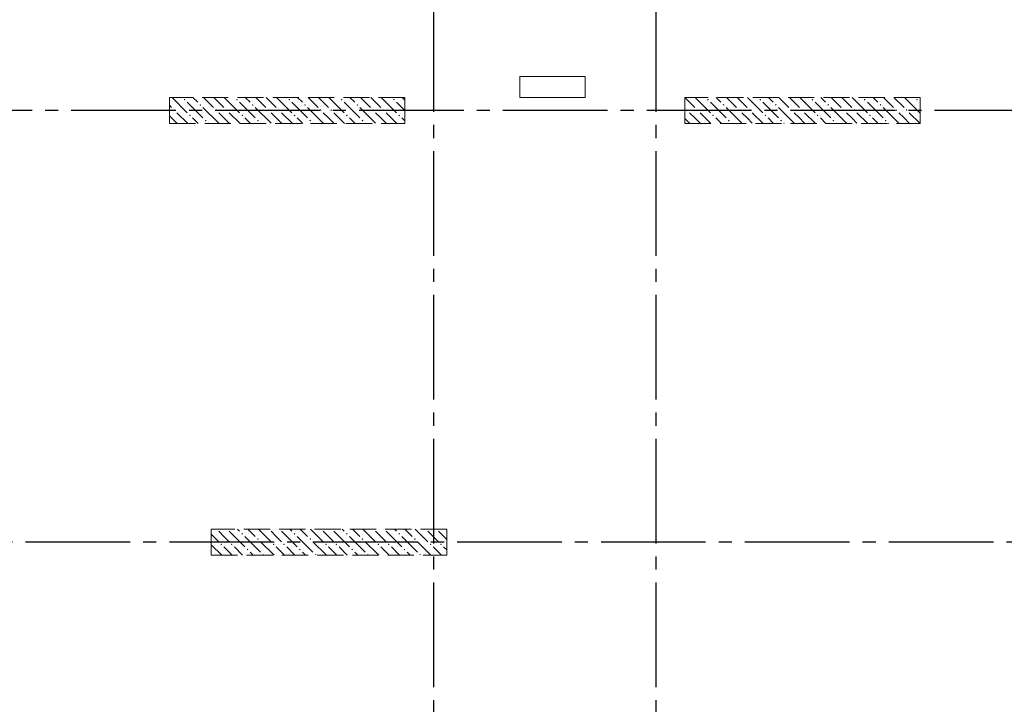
# Model space of a CAD drawing. Header units: millimetres. Extents: x 0 to 42908, y 0 to 59400.
# Tile 7 of 33: x 11459 to 18988, y 31189 to 36425. Entities that reach past the tile are written whole.
import ezdxf

# ---------------------------------------------------------------- set-up
doc = ezdxf.new("R2010")
doc.units = ezdxf.units.MM
doc.linetypes.add('______2', pattern=[270, 200, -70])
doc.linetypes.add('______5', pattern=[1100, 800, -100, 100, -100])
doc.layers.add('ЖБ Перекрытие верхний уровень', color=7, linetype='Continuous', lineweight=25, true_color=0xe0e0ff)
doc.layers.add('ЖБ Пилон', color=180, linetype='Continuous', lineweight=25)
doc.layers.add('Оси', color=40, linetype='______5', lineweight=18)

msp = doc.modelspace()

# ---------------------------------------------------------------- hatches: boundary and pattern name
at = {"layer": 'ЖБ Пилон', "linetype": 'Continuous', "lineweight": 18, "transparency": 33554687}
for points in [[(12714.453125, 35813.14086914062), (12720.95336914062, 35819.64111328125), (12727.45361328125, 35813.14086914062), (12720.95336914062, 35806.640625)], [(12834.45434570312, 35773.13842773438), (12840.95458984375, 35779.638671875), (12847.44873046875, 35773.13842773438), (12840.95458984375, 35766.63208007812)], [(13114.453125, 35813.14086914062), (13120.95336914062, 35819.64111328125), (13127.45361328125, 35813.14086914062), (13120.95336914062, 35806.640625)], [(13234.45434570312, 35773.13842773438), (13240.95458984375, 35779.638671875), (13247.44873046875, 35773.13842773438), (13240.95458984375, 35766.63208007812)], [(13514.453125, 35813.14086914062), (13520.95336914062, 35819.64111328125), (13527.45361328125, 35813.14086914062), (13520.95336914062, 35806.640625)], [(13634.45434570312, 35773.13842773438), (13640.95458984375, 35779.638671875), (13647.44873046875, 35773.13842773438), (13640.95458984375, 35766.63208007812)], [(13914.453125, 35813.14086914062), (13920.95336914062, 35819.64111328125), (13927.45361328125, 35813.14086914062), (13920.95336914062, 35806.640625)], [(14034.45434570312, 35773.13842773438), (14040.95458984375, 35779.638671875), (14047.44873046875, 35773.13842773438), (14040.95458984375, 35766.63208007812)], [(14314.453125, 35813.14086914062), (14320.95336914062, 35819.64111328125), (14327.45361328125, 35813.14086914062), (14320.95336914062, 35806.640625)], [(16714.453125, 35813.14086914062), (16720.95336914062, 35819.64111328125), (16727.45361328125, 35813.14086914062), (16720.95336914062, 35806.640625)], [(16834.45434570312, 35773.13842773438), (16840.94848632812, 35779.638671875), (16847.44873046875, 35773.13842773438), (16840.94848632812, 35766.63208007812)], [(17114.453125, 35813.14086914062), (17120.95336914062, 35819.64111328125), (17127.45361328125, 35813.14086914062), (17120.95336914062, 35806.640625)], [(17234.45434570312, 35773.13842773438), (17240.94848632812, 35779.638671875), (17247.44873046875, 35773.13842773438), (17240.94848632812, 35766.63208007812)], [(17514.453125, 35813.14086914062), (17520.95336914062, 35819.64111328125), (17527.45361328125, 35813.14086914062), (17520.95336914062, 35806.640625)], [(17634.45434570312, 35773.13842773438), (17640.94848632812, 35779.638671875), (17647.44873046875, 35773.13842773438), (17640.94848632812, 35766.63208007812)], [(17914.453125, 35813.14086914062), (17920.95336914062, 35819.64111328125), (17927.45361328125, 35813.14086914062), (17920.95336914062, 35806.640625)], [(18034.45434570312, 35773.13842773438), (18040.94848632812, 35779.638671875), (18047.44873046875, 35773.13842773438), (18040.94848632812, 35766.63208007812)], [(18314.453125, 35813.14086914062), (18320.95336914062, 35819.64111328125), (18327.45361328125, 35813.14086914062), (18320.95336914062, 35806.640625)], [(12634.45434570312, 35733.14208984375), (12640.95458984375, 35739.63623046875), (12647.44873046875, 35733.14208984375), (12640.95458984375, 35726.64184570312)], [(12754.443359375, 35693.1396484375), (12760.94970703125, 35699.63989257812), (12767.44995117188, 35693.1396484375), (12760.94970703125, 35686.63330078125)], [(12954.443359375, 35733.14208984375), (12960.94970703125, 35739.63623046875), (12967.44995117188, 35733.14208984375), (12960.94970703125, 35726.64184570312)], [(13034.45434570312, 35733.14208984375), (13040.95458984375, 35739.63623046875), (13047.44873046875, 35733.14208984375), (13040.95458984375, 35726.64184570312)], [(13154.44946289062, 35693.1396484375), (13160.94970703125, 35699.63989257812), (13167.44995117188, 35693.1396484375), (13160.94970703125, 35686.63330078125)], [(13354.44946289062, 35733.14208984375), (13360.94970703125, 35739.63623046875), (13367.44995117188, 35733.14208984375), (13360.94970703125, 35726.64184570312)], [(13434.45434570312, 35733.14208984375), (13440.95458984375, 35739.63623046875), (13447.44873046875, 35733.14208984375), (13440.95458984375, 35726.64184570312)], [(13554.44946289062, 35693.1396484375), (13560.94970703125, 35699.63989257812), (13567.44995117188, 35693.1396484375), (13560.94970703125, 35686.63330078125)], [(13754.44946289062, 35733.14208984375), (13760.94970703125, 35739.63623046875), (13767.44995117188, 35733.14208984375), (13760.94970703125, 35726.64184570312)], [(13834.45434570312, 35733.14208984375), (13840.95458984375, 35739.63623046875), (13847.44873046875, 35733.14208984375), (13840.95458984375, 35726.64184570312)], [(13954.44946289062, 35693.1396484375), (13960.94970703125, 35699.63989257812), (13967.44995117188, 35693.1396484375), (13960.94970703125, 35686.63330078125)], [(14154.44946289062, 35733.14208984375), (14160.94970703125, 35739.63623046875), (14167.44995117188, 35733.14208984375), (14160.94970703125, 35726.64184570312)], [(14234.45434570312, 35733.14208984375), (14240.95458984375, 35739.63623046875), (14247.44873046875, 35733.14208984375), (14240.95458984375, 35726.64184570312)], [(14354.44946289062, 35693.1396484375), (14360.94970703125, 35699.63989257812), (14367.44995117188, 35693.1396484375), (14360.94970703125, 35686.63330078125)], [(16554.44946289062, 35733.14208984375), (16560.94970703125, 35739.63623046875), (16567.44995117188, 35733.14208984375), (16560.94970703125, 35726.64184570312)], [(16634.45434570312, 35733.14208984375), (16640.94848632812, 35739.63623046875), (16647.44873046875, 35733.14208984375), (16640.94848632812, 35726.64184570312)], [(16754.44946289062, 35693.1396484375), (16760.94970703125, 35699.63989257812), (16767.44995117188, 35693.1396484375), (16760.94970703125, 35686.63330078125)], [(16954.44946289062, 35733.14208984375), (16960.94970703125, 35739.63623046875), (16967.44995117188, 35733.14208984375), (16960.94970703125, 35726.64184570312)], [(17034.45434570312, 35733.14208984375), (17040.94848632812, 35739.63623046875), (17047.44873046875, 35733.14208984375), (17040.94848632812, 35726.64184570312)], [(17154.44946289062, 35693.1396484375), (17160.94970703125, 35699.63989257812), (17167.44995117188, 35693.1396484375), (17160.94970703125, 35686.63330078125)], [(17354.44946289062, 35733.14208984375), (17360.94970703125, 35739.63623046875), (17367.44995117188, 35733.14208984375), (17360.94970703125, 35726.64184570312)], [(17434.45434570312, 35733.14208984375), (17440.94848632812, 35739.63623046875), (17447.44873046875, 35733.14208984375), (17440.94848632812, 35726.64184570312)], [(17554.44946289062, 35693.1396484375), (17560.94970703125, 35699.63989257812), (17567.44995117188, 35693.1396484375), (17560.94970703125, 35686.63330078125)], [(17754.44946289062, 35733.14208984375), (17760.94970703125, 35739.63623046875), (17767.44995117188, 35733.14208984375), (17760.94970703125, 35726.64184570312)], [(17834.45434570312, 35733.14208984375), (17840.94848632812, 35739.63623046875), (17847.44873046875, 35733.14208984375), (17840.94848632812, 35726.64184570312)], [(17954.44946289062, 35693.1396484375), (17960.94970703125, 35699.63989257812), (17967.44995117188, 35693.1396484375), (17960.94970703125, 35686.63330078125)], [(18154.44946289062, 35733.14208984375), (18160.94970703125, 35739.63623046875), (18167.44995117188, 35733.14208984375), (18160.94970703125, 35726.64184570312)], [(18234.45434570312, 35733.14208984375), (18240.94848632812, 35739.63623046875), (18247.44873046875, 35733.14208984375), (18240.94848632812, 35726.64184570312)], [(12874.45068359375, 35653.13110351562), (12880.95092773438, 35659.63745117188), (12887.451171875, 35653.13110351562), (12880.95092773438, 35646.64306640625)], [(13274.45068359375, 35653.13110351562), (13280.95092773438, 35659.63745117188), (13287.451171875, 35653.13110351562), (13280.95092773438, 35646.64306640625)], [(13674.45068359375, 35653.13110351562), (13680.95092773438, 35659.63745117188), (13687.451171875, 35653.13110351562), (13680.95092773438, 35646.64306640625)], [(14074.45068359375, 35653.13110351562), (14080.95092773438, 35659.63745117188), (14087.451171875, 35653.13110351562), (14080.95092773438, 35646.64306640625)], [(16874.45068359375, 35653.13110351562), (16880.95092773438, 35659.63745117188), (16887.451171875, 35653.13110351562), (16880.95092773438, 35646.64306640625)], [(17274.45068359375, 35653.13110351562), (17280.95092773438, 35659.63745117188), (17287.451171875, 35653.13110351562), (17280.95092773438, 35646.64306640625)], [(17674.45068359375, 35653.13110351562), (17680.95092773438, 35659.63745117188), (17687.451171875, 35653.13110351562), (17680.95092773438, 35646.64306640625)], [(18074.45068359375, 35653.13110351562), (18080.95092773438, 35659.63745117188), (18087.451171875, 35653.13110351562), (18080.95092773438, 35646.64306640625)], [(12964.306640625, 32529.99877929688), (12960.94970703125, 32526.64184570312), (12957.58962138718, 32529.99877929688)], [(13044.30837138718, 32529.99877929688), (13040.95458984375, 32526.64184570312), (13037.59765625, 32529.99877929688)], [(13364.306640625, 32529.99877929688), (13360.94970703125, 32526.64184570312), (13357.5927734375, 32529.99877929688)], [(13444.30837138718, 32529.99877929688), (13440.95458984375, 32526.64184570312), (13437.59765625, 32529.99877929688)], [(13764.306640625, 32529.99877929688), (13760.94970703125, 32526.64184570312), (13757.5927734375, 32529.99877929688)], [(13844.30837138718, 32529.99877929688), (13840.95458984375, 32526.64184570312), (13837.59765625, 32529.99877929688)], [(14164.306640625, 32529.99877929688), (14160.94970703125, 32526.64184570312), (14157.5927734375, 32529.99877929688)], [(14244.30837138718, 32529.99877929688), (14240.95458984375, 32526.64184570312), (14237.59765625, 32529.99877929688)], [(14564.306640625, 32529.99877929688), (14560.94970703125, 32526.64184570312), (14557.5927734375, 32529.99877929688)], [(14644.30837138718, 32529.99877929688), (14640.95458984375, 32526.64184570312), (14637.59765625, 32529.99877929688)], [(13154.44946289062, 32493.1396484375), (13160.94970703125, 32499.63989257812), (13167.44995117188, 32493.1396484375), (13160.94970703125, 32486.63330078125)], [(13274.45068359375, 32453.13110351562), (13280.95092773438, 32459.63745117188), (13287.451171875, 32453.13110351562), (13280.95092773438, 32446.64306640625)], [(13554.44946289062, 32493.1396484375), (13560.94970703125, 32499.63989257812), (13567.44995117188, 32493.1396484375), (13560.94970703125, 32486.63330078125)], [(13674.45068359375, 32453.13110351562), (13680.95092773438, 32459.63745117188), (13687.451171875, 32453.13110351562), (13680.95092773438, 32446.64306640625)], [(13954.44946289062, 32493.1396484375), (13960.94970703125, 32499.63989257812), (13967.44995117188, 32493.1396484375), (13960.94970703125, 32486.63330078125)], [(14074.45068359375, 32453.13110351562), (14080.95092773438, 32459.63745117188), (14087.451171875, 32453.13110351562), (14080.95092773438, 32446.64306640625)], [(14354.44946289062, 32493.1396484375), (14360.94970703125, 32499.63989257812), (14367.44995117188, 32493.1396484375), (14360.94970703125, 32486.63330078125)], [(14474.45068359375, 32453.13110351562), (14480.95092773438, 32459.63745117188), (14487.451171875, 32453.13110351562), (14480.95092773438, 32446.64306640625)], [(12994.45190429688, 32413.14086914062), (13000.9521484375, 32419.64111328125), (13007.45239257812, 32413.14086914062), (13000.9521484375, 32406.63452148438)], [(13074.45068359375, 32413.14086914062), (13080.95092773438, 32419.64111328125), (13087.451171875, 32413.14086914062), (13080.95092773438, 32406.63452148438)], [(13194.45190429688, 32373.13232421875), (13200.9521484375, 32379.638671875), (13207.45239257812, 32373.13232421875), (13200.9521484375, 32366.63208007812)], [(13394.45190429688, 32413.14086914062), (13400.9521484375, 32419.64111328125), (13407.45239257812, 32413.14086914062), (13400.9521484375, 32406.63452148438)], [(13474.45068359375, 32413.14086914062), (13480.95092773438, 32419.64111328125), (13487.451171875, 32413.14086914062), (13480.95092773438, 32406.63452148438)], [(13594.45190429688, 32373.13232421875), (13600.9521484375, 32379.638671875), (13607.45239257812, 32373.13232421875), (13600.9521484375, 32366.63208007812)], [(13794.45190429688, 32413.14086914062), (13800.9521484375, 32419.64111328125), (13807.45239257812, 32413.14086914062), (13800.9521484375, 32406.63452148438)], [(13874.45068359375, 32413.14086914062), (13880.95092773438, 32419.64111328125), (13887.451171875, 32413.14086914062), (13880.95092773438, 32406.63452148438)], [(13994.45190429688, 32373.13232421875), (14000.9521484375, 32379.638671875), (14007.45239257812, 32373.13232421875), (14000.9521484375, 32366.63208007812)], [(14194.45190429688, 32413.14086914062), (14200.9521484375, 32419.64111328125), (14207.45239257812, 32413.14086914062), (14200.9521484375, 32406.63452148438)], [(14274.45068359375, 32413.14086914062), (14280.95092773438, 32419.64111328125), (14287.451171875, 32413.14086914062), (14280.95092773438, 32406.63452148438)], [(14394.45190429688, 32373.13232421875), (14400.9521484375, 32379.638671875), (14407.45239257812, 32373.13232421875), (14400.9521484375, 32366.63208007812)], [(14594.45190429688, 32413.14086914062), (14600.9521484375, 32419.64111328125), (14607.45239257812, 32413.14086914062), (14600.9521484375, 32406.63452148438)], [(14674.45068359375, 32413.14086914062), (14680.95092773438, 32419.64111328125), (14687.451171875, 32413.14086914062), (14680.95092773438, 32406.63452148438)], [(12923.9990234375, 32336.59343594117), (12927.45361328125, 32333.14208984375), (12924.31030273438, 32329.99877929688), (12923.9990234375, 32329.99877929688)], [(13314.453125, 32333.14208984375), (13320.95336914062, 32339.63623046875), (13327.45361328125, 32333.14208984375), (13324.31030273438, 32329.99877929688), (13317.59643554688, 32329.99877929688)], [(13714.453125, 32333.14208984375), (13720.95336914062, 32339.63623046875), (13727.45361328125, 32333.14208984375), (13724.31030273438, 32329.99877929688), (13717.59643554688, 32329.99877929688)], [(14114.453125, 32333.14208984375), (14120.95336914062, 32339.63623046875), (14127.45361328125, 32333.14208984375), (14124.31030273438, 32329.99877929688), (14117.59643554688, 32329.99877929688)], [(14514.453125, 32333.14208984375), (14520.95336914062, 32339.63623046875), (14527.45361328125, 32333.14208984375), (14524.31030273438, 32329.99877929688), (14517.59643554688, 32329.99877929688)]]:
    msp.add_hatch(color=7, dxfattribs=at).paths.add_polyline_path(points, flags=16)

# ---------------------------------------------------------------- linework, layer by layer
at = {"layer": 'ЖБ Перекрытие верхний уровень', "color": 7, "linetype": 'Continuous', "lineweight": 18, "transparency": 33554687}
for p, q in [((15783.99658203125, 35990.00244140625), (15283.99658203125, 35990.00244140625)), ((15283.99658203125, 35990.00244140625), (15283.99658203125, 35829.99877929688)), ((15783.99658203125, 35829.99877929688), (15783.99658203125, 35990.00244140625)), ((15283.99658203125, 35829.99877929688), (15783.99658203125, 35829.99877929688))]:
    msp.add_line(p, q, dxfattribs=at)
at = {"layer": 'ЖБ Пилон', "color": 253, "linetype": '______2', "lineweight": 13, "true_color": 0xa0a0a0, "transparency": 33554687}
for p, q in [((14403.99780273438, 35829.99877929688), (12603.99780273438, 35829.99877929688)), ((12603.99780273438, 35829.99877929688), (12603.99780273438, 35629.99877929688)), ((14403.99780273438, 35629.99877929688), (14403.99780273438, 35829.99877929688)), ((18344.00024414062, 35829.99877929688), (16544.00024414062, 35829.99877929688)), ((16544.00024414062, 35829.99877929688), (16544.00024414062, 35629.99877929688)), ((18344.00024414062, 35629.99877929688), (18344.00024414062, 35829.99877929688)), ((12603.99780273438, 35629.99877929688), (14403.99780273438, 35629.99877929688)), ((16544.00024414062, 35629.99877929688), (18344.00024414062, 35629.99877929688)), ((14723.9990234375, 32529.99877929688), (12923.9990234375, 32529.99877929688)), ((12923.9990234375, 32529.99877929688), (12923.9990234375, 32329.99877929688)), ((14723.9990234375, 32329.99877929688), (14723.9990234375, 32529.99877929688)), ((12923.9990234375, 32329.99877929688), (14723.9990234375, 32329.99877929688))]:
    msp.add_line(p, q, dxfattribs=at)
at = {"layer": 'ЖБ Пилон', "color": 9, "linetype": 'Continuous', "lineweight": 18, "true_color": 0xc7c7c7, "transparency": 33554687}
for p, q in [((12603.99780273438, 35770.08925717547), (12620.95336914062, 35753.13110351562)), ((12624.09667968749, 35829.99877929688), (12740.95458984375, 35713.14086914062)), ((12740.95458984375, 35793.1396484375), (12860.94970703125, 35673.13842773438)), ((12820.95336914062, 35793.1396484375), (12784.09423828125, 35829.99877929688)), ((12864.09277779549, 35829.99877929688), (12940.95458984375, 35753.13110351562)), ((12944.09742082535, 35829.99877929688), (13020.95336914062, 35753.13110351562)), ((13024.09667968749, 35829.99877929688), (13140.95458984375, 35713.14086914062)), ((13140.95458984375, 35793.1396484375), (13260.94970703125, 35673.13842773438)), ((13220.95336914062, 35793.1396484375), (13184.09423828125, 35829.99877929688)), ((13264.09277779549, 35829.99877929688), (13340.95458984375, 35753.13110351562)), ((13344.09742082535, 35829.99877929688), (13420.95336914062, 35753.13110351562)), ((13424.09667968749, 35829.99877929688), (13540.95458984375, 35713.14086914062)), ((13540.95458984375, 35793.1396484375), (13660.94970703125, 35673.13842773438)), ((13620.95336914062, 35793.1396484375), (13584.09423828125, 35829.99877929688)), ((13664.09277779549, 35829.99877929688), (13740.95458984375, 35753.13110351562)), ((13744.09742082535, 35829.99877929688), (13820.95336914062, 35753.13110351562)), ((13824.09667968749, 35829.99877929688), (13940.95458984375, 35713.14086914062)), ((13940.95458984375, 35793.1396484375), (14060.94970703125, 35673.13842773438)), ((14020.95336914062, 35793.1396484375), (13984.09423828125, 35829.99877929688)), ((14064.09277779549, 35829.99877929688), (14140.95458984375, 35753.13110351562)), ((14144.09742082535, 35829.99877929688), (14220.95336914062, 35753.13110351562)), ((14224.09667968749, 35829.99877929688), (14340.95458984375, 35713.14086914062)), ((14340.95458984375, 35793.1396484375), (14403.99780273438, 35730.09322887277)), ((14403.99780273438, 35810.09521484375), (14384.09423828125, 35829.99877929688)), ((16544.09155709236, 35829.99877929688), (16620.95336914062, 35753.13110351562)), ((16624.09651981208, 35829.99877929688), (16740.94848632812, 35713.14086914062)), ((16740.94848632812, 35793.1396484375), (16860.94970703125, 35673.13842773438)), ((16820.95336914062, 35793.1396484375), (16784.09423828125, 35829.99877929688)), ((16864.09253801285, 35829.99877929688), (16940.94848632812, 35753.13110351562)), ((16944.09155709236, 35829.99877929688), (17020.95336914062, 35753.13110351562)), ((17024.09651981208, 35829.99877929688), (17140.94848632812, 35713.14086914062)), ((17140.94848632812, 35793.1396484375), (17260.94970703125, 35673.13842773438)), ((17220.95336914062, 35793.1396484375), (17184.09423828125, 35829.99877929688)), ((17264.09253801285, 35829.99877929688), (17340.94848632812, 35753.13110351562)), ((17344.09155709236, 35829.99877929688), (17420.95336914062, 35753.13110351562)), ((17424.09651981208, 35829.99877929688), (17540.94848632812, 35713.14086914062)), ((17540.94848632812, 35793.1396484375), (17660.94970703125, 35673.13842773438)), ((17620.95336914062, 35793.1396484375), (17584.09423828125, 35829.99877929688)), ((17664.09253801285, 35829.99877929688), (17740.94848632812, 35753.13110351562)), ((17744.09155709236, 35829.99877929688), (17820.95336914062, 35753.13110351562)), ((17824.09651981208, 35829.99877929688), (17940.94848632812, 35713.14086914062)), ((17940.94848632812, 35793.1396484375), (18060.94970703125, 35673.13842773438)), ((18020.95336914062, 35793.1396484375), (17984.09423828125, 35829.99877929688)), ((18064.09253801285, 35829.99877929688), (18140.94848632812, 35753.13110351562)), ((18144.09155709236, 35829.99877929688), (18220.95336914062, 35753.13110351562)), ((18224.09651981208, 35829.99877929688), (18340.94848632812, 35713.14086914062)), ((18340.94848632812, 35793.1396484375), (18344.00024414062, 35790.087890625)), ((12620.95336914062, 35673.13842773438), (12603.99780273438, 35690.09399414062)), ((12660.94970703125, 35713.14086914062), (12744.09179687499, 35629.99877929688)), ((12860.94970703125, 35753.13110351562), (12980.95092773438, 35633.14208984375)), ((13020.95336914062, 35673.13842773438), (12980.95092773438, 35713.14086914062)), ((13060.94970703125, 35713.14086914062), (13144.09179687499, 35629.99877929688)), ((13260.94970703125, 35753.13110351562), (13380.95092773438, 35633.14208984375)), ((13420.95336914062, 35673.13842773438), (13380.95092773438, 35713.14086914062)), ((13460.94970703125, 35713.14086914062), (13544.09179687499, 35629.99877929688)), ((13660.94970703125, 35753.13110351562), (13780.95092773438, 35633.14208984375)), ((13820.95336914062, 35673.13842773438), (13780.95092773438, 35713.14086914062)), ((13860.94970703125, 35713.14086914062), (13944.09179687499, 35629.99877929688)), ((14060.94970703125, 35753.13110351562), (14180.95092773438, 35633.14208984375)), ((14220.95336914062, 35673.13842773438), (14180.95092773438, 35713.14086914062)), ((14260.94970703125, 35713.14086914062), (14344.09179687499, 35629.99877929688)), ((16620.95336914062, 35673.13842773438), (16580.95092773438, 35713.14086914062)), ((16660.94970703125, 35713.14086914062), (16744.091796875, 35629.99877929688)), ((16860.94970703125, 35753.13110351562), (16980.95092773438, 35633.14208984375)), ((17020.95336914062, 35673.13842773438), (16980.95092773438, 35713.14086914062)), ((17060.94970703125, 35713.14086914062), (17144.091796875, 35629.99877929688)), ((17260.94970703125, 35753.13110351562), (17380.95092773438, 35633.14208984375)), ((17420.95336914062, 35673.13842773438), (17380.95092773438, 35713.14086914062)), ((17460.94970703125, 35713.14086914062), (17544.091796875, 35629.99877929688)), ((17660.94970703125, 35753.13110351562), (17780.95092773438, 35633.14208984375)), ((17820.95336914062, 35673.13842773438), (17780.95092773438, 35713.14086914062)), ((17860.94970703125, 35713.14086914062), (17944.091796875, 35629.99877929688)), ((18060.94970703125, 35753.13110351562), (18180.95092773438, 35633.14208984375)), ((18220.95336914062, 35673.13842773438), (18180.95092773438, 35713.14086914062)), ((18260.94970703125, 35713.14086914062), (18344.00024414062, 35630.09033203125)), ((12660.94970703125, 35633.14208984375), (12620.95336914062, 35673.13842773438)), ((12780.95092773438, 35673.13842773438), (12824.08838210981, 35629.99877929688)), ((12904.09545898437, 35629.99877929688), (12900.9521484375, 35633.14208984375)), ((13060.94970703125, 35633.14208984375), (13020.95336914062, 35673.13842773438)), ((13180.95092773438, 35673.13842773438), (13224.08838210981, 35629.99877929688)), ((13304.09545898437, 35629.99877929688), (13300.9521484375, 35633.14208984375)), ((13460.94970703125, 35633.14208984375), (13420.95336914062, 35673.13842773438)), ((13580.95092773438, 35673.13842773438), (13624.08838210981, 35629.99877929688)), ((13704.09545898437, 35629.99877929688), (13700.9521484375, 35633.14208984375)), ((13860.94970703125, 35633.14208984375), (13820.95336914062, 35673.13842773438)), ((13980.95092773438, 35673.13842773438), (14024.08838210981, 35629.99877929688)), ((14104.09545898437, 35629.99877929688), (14100.9521484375, 35633.14208984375)), ((14260.94970703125, 35633.14208984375), (14220.95336914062, 35673.13842773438)), ((14380.95092773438, 35673.13842773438), (14403.99780273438, 35650.09038052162)), ((16544.00024414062, 35670.08901465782), (16580.95092773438, 35633.14208984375)), ((16660.94970703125, 35633.14208984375), (16620.95336914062, 35673.13842773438)), ((16780.95092773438, 35673.13842773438), (16824.0883821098, 35629.99877929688)), ((16904.09545898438, 35629.99877929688), (16900.9521484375, 35633.14208984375)), ((17060.94970703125, 35633.14208984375), (17020.95336914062, 35673.13842773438)), ((17180.95092773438, 35673.13842773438), (17224.0883821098, 35629.99877929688)), ((17304.09545898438, 35629.99877929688), (17300.9521484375, 35633.14208984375)), ((17460.94970703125, 35633.14208984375), (17420.95336914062, 35673.13842773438)), ((17580.95092773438, 35673.13842773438), (17624.0883821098, 35629.99877929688)), ((17704.09545898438, 35629.99877929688), (17700.9521484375, 35633.14208984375)), ((17860.94970703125, 35633.14208984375), (17820.95336914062, 35673.13842773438)), ((17980.95092773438, 35673.13842773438), (18024.0883821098, 35629.99877929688)), ((18104.09545898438, 35629.99877929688), (18100.9521484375, 35633.14208984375)), ((18260.94970703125, 35633.14208984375), (18220.95336914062, 35673.13842773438)), ((13124.09667968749, 32529.99877929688), (13140.95458984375, 32513.14086914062)), ((13204.08903635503, 32529.99877929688), (13260.94970703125, 32473.13232421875)), ((13284.08438460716, 32529.99877929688), (13380.95092773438, 32433.14208984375)), ((13524.09667968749, 32529.99877929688), (13540.95458984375, 32513.14086914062)), ((13604.08903635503, 32529.99877929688), (13660.94970703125, 32473.13232421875)), ((13684.08438460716, 32529.99877929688), (13780.95092773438, 32433.14208984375)), ((13924.09667968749, 32529.99877929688), (13940.95458984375, 32513.14086914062)), ((14004.08903635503, 32529.99877929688), (14060.94970703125, 32473.13232421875)), ((14084.08438460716, 32529.99877929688), (14180.95092773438, 32433.14208984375)), ((14324.09667968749, 32529.99877929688), (14340.95458984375, 32513.14086914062)), ((14404.08903635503, 32529.99877929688), (14460.94970703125, 32473.13232421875)), ((14484.08438460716, 32529.99877929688), (14580.95092773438, 32433.14208984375)), ((12923.9990234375, 32490.08820075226), (12980.95092773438, 32433.14208984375)), ((13020.95336914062, 32473.13232421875), (12980.95092773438, 32513.14086914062)), ((13060.94970703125, 32433.14208984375), (13020.95336914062, 32473.13232421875)), ((13060.94970703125, 32513.14086914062), (13180.95092773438, 32393.1396484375)), ((13180.95092773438, 32473.13232421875), (13300.9521484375, 32353.13110351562)), ((13420.95336914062, 32473.13232421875), (13380.95092773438, 32513.14086914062)), ((13460.94970703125, 32433.14208984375), (13420.95336914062, 32473.13232421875)), ((13460.94970703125, 32513.14086914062), (13580.95092773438, 32393.1396484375)), ((13580.95092773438, 32473.13232421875), (13700.9521484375, 32353.13110351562)), ((13820.95336914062, 32473.13232421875), (13780.95092773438, 32513.14086914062)), ((13860.94970703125, 32433.14208984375), (13820.95336914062, 32473.13232421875)), ((13860.94970703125, 32513.14086914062), (13980.95092773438, 32393.1396484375)), ((13980.95092773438, 32473.13232421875), (14100.9521484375, 32353.13110351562)), ((14220.95336914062, 32473.13232421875), (14180.95092773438, 32513.14086914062)), ((14260.94970703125, 32433.14208984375), (14220.95336914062, 32473.13232421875)), ((14260.94970703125, 32513.14086914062), (14380.95092773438, 32393.1396484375)), ((14380.95092773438, 32473.13232421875), (14500.9521484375, 32353.13110351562)), ((14620.95336914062, 32473.13232421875), (14580.95092773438, 32513.14086914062)), ((14660.94970703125, 32433.14208984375), (14620.95336914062, 32473.13232421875)), ((14660.94970703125, 32513.14086914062), (14723.9990234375, 32450.09155273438)), ((13004.09545898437, 32329.99877929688), (12923.9990234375, 32410.09521484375)), ((13020.95336914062, 32393.1396484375), (13084.09423828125, 32329.99877929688)), ((13100.9521484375, 32393.1396484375), (13164.08980626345, 32329.99877929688)), ((13404.09545898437, 32329.99877929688), (13300.9521484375, 32433.14208984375)), ((13420.95336914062, 32393.1396484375), (13484.09423828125, 32329.99877929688)), ((13500.9521484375, 32393.1396484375), (13564.08980626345, 32329.99877929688)), ((13804.09545898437, 32329.99877929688), (13700.9521484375, 32433.14208984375)), ((13820.95336914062, 32393.1396484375), (13884.09423828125, 32329.99877929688)), ((13900.9521484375, 32393.1396484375), (13964.08980626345, 32329.99877929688)), ((14204.09545898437, 32329.99877929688), (14100.9521484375, 32433.14208984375)), ((14220.95336914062, 32393.1396484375), (14284.09423828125, 32329.99877929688)), ((14300.9521484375, 32393.1396484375), (14364.08980626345, 32329.99877929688)), ((14604.09545898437, 32329.99877929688), (14500.9521484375, 32433.14208984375)), ((14620.95336914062, 32393.1396484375), (14684.09423828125, 32329.99877929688)), ((14700.9521484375, 32393.1396484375), (14723.9990234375, 32370.09160122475)), ((13244.08804671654, 32329.99877929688), (13220.95336914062, 32353.13110351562)), ((13644.08804671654, 32329.99877929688), (13620.95336914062, 32353.13110351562)), ((14044.08804671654, 32329.99877929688), (14020.95336914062, 32353.13110351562)), ((14444.08804671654, 32329.99877929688), (14420.95336914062, 32353.13110351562))]:
    msp.add_line(p, q, dxfattribs=at)
at = {"layer": 'Оси', "color": 8, "linetype": '______5', "lineweight": -3, "transparency": 33554687}
for p, q in [((14623.9990234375, 57419.9951171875), (14623.9990234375, 7100)), ((16323.9990234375, 57419.9951171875), (16323.9990234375, 7100)), ((22553.99169921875, 35729.99877929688), (4600, 35729.99877929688)), ((23303.99780273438, 32429.99877929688), (4600, 32429.99877929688))]:
    msp.add_line(p, q, dxfattribs=at)

doc.saveas('drawing.dxf')
